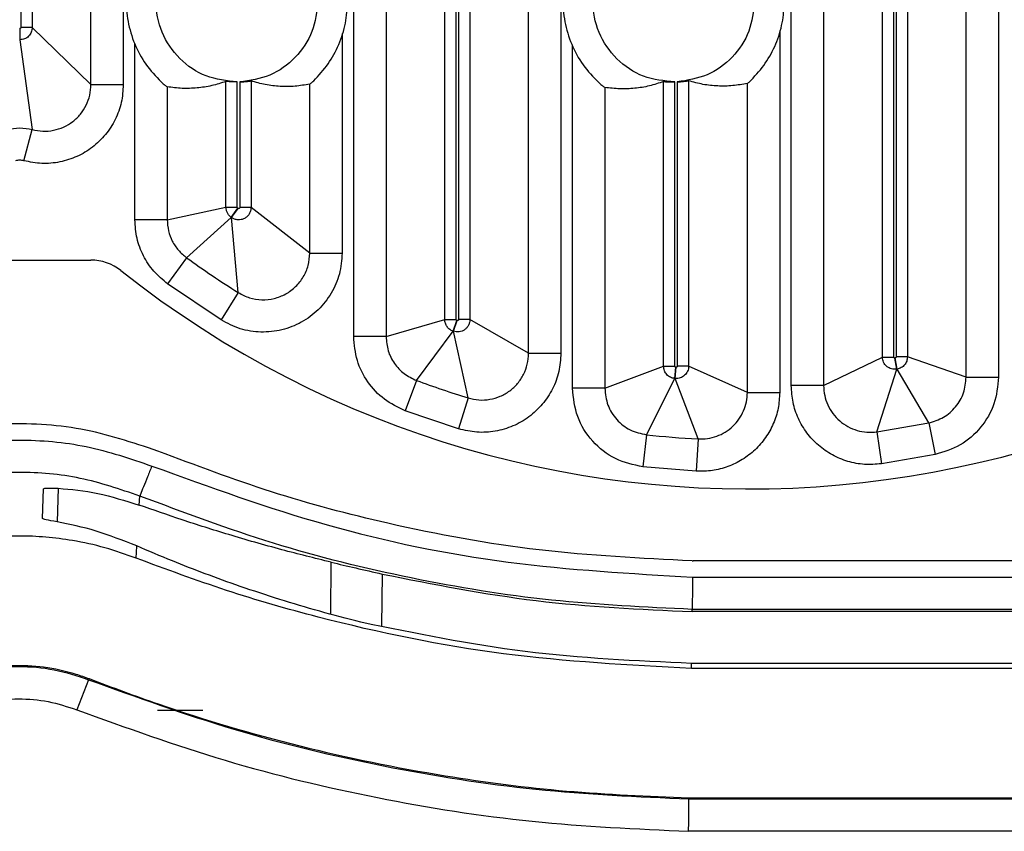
# Model space of a CAD drawing. Header units: millimetres. Extents: x -0.57 to 0.95, y -0.4 to 0.71.
# Tile 54 of 256: x -0.4577 to -0.3969, y -0.0181 to 0.0321. Entities that reach past the tile are written whole.
import ezdxf

# ---------------------------------------------------------------- set-up
doc = ezdxf.new("R2010")
doc.units = ezdxf.units.MM
doc.layers.add('FORMAT', color=7, linetype='Continuous')

msp = doc.modelspace()

# ---------------------------------------------------------------- linework, layer by layer
at = {"layer": 'FORMAT', "color": 7, "linetype": 'Continuous', "lineweight": 25}
for p, q in [((-0.397232, 0.155304), (-0.397232, 0.010008)), ((-0.410042, 0.009487), (-0.410042, 0.154248)), ((-0.408043, 0.151714), (-0.408043, 0.009487)), ((-0.40441, 0.011256), (-0.40441, 0.152097)), ((-0.403711, 0.011256), (-0.403711, 0.152074)), ((-0.403563, 0.152079), (-0.403563, 0.01126)), ((-0.402863, 0.152151), (-0.402863, 0.01126)), ((-0.399231, 0.010008), (-0.399231, 0.15201)), ((-0.424282, 0.116336), (-0.424282, 0.011484)), ((-0.437092, 0.012516), (-0.437092, 0.115583)), ((-0.43146, 0.013575), (-0.43146, 0.113297)), ((-0.430761, 0.013575), (-0.430761, 0.113267)), ((-0.430613, 0.113271), (-0.430613, 0.013566)), ((-0.429913, 0.113336), (-0.429913, 0.013566)), ((-0.435093, 0.112948), (-0.435093, 0.012516)), ((-0.426281, 0.011484), (-0.426281, 0.113159)), ((-0.451332, 0.091303), (-0.451332, 0.028109)), ((-0.457663, 0.088393), (-0.457663, 0.031639)), ((-0.456963, 0.088452), (-0.456963, 0.031639)), ((-0.453331, 0.028109), (-0.453331, 0.08824)), ((-0.457748, 0.031577), (-0.457726, 0.031577)), ((-0.457726, 0.031577), (-0.457728, 0.030878)), ((-0.456963, 0.031639), (-0.457663, 0.031639)), ((-0.453331, 0.028109), (-0.456963, 0.031639)), ((-0.437807, 0.031257), (-0.437807, 0.017682)), ((-0.410757, 0.031417), (-0.410757, 0.009068)), ((-0.457728, 0.030878), (-0.456959, 0.025325)), ((-0.450617, 0.01974), (-0.450617, 0.030654)), ((-0.423567, 0.009319), (-0.423567, 0.030512)), ((-0.453331, 0.028109), (-0.451332, 0.028109)), ((-0.444985, 0.020516), (-0.444985, 0.0283)), ((-0.444286, 0.020516), (-0.444286, 0.028267)), ((-0.444138, 0.02827), (-0.444138, 0.020498)), ((-0.443438, 0.028332), (-0.443438, 0.020498)), ((-0.439806, 0.017682), (-0.439806, 0.028137)), ((-0.417935, 0.010687), (-0.417935, 0.028294)), ((-0.417236, 0.010687), (-0.417236, 0.028267)), ((-0.417088, 0.028272), (-0.417088, 0.010685)), ((-0.416388, 0.028341), (-0.416388, 0.010685)), ((-0.412756, 0.009068), (-0.412756, 0.028182)), ((-0.448618, 0.027968), (-0.448618, 0.01974)), ((-0.421568, 0.027928), (-0.421568, 0.009319)), ((-0.457477, 0.023396), (-0.456959, 0.025325)), ((-0.448618, 0.01974), (-0.444985, 0.020516)), ((-0.444985, 0.020516), (-0.444286, 0.020516)), ((-0.444661, 0.019892), (-0.444259, 0.020464)), ((-0.444637, 0.019875), (-0.444235, 0.020448)), ((-0.444235, 0.020448), (-0.444259, 0.020464)), ((-0.443438, 0.020498), (-0.444138, 0.020498)), ((-0.439806, 0.017682), (-0.443438, 0.020498)), ((-0.448618, 0.01974), (-0.450617, 0.01974)), ((-0.447422, 0.017399), (-0.444661, 0.019892)), ((-0.444637, 0.019875), (-0.444661, 0.019892)), ((-0.444225, 0.015241), (-0.444637, 0.019875)), ((-0.439806, 0.017682), (-0.437807, 0.017682)), ((-0.462276, 0.017248), (-0.453347, 0.017248)), ((-0.447422, 0.017399), (-0.448594, 0.01578)), ((-0.445289, 0.013549), (-0.448594, 0.01578)), ((-0.444225, 0.015241), (-0.445289, 0.013549)), ((-0.435093, 0.012516), (-0.43146, 0.013575)), ((-0.43146, 0.013575), (-0.430761, 0.013575)), ((-0.430949, 0.012855), (-0.430718, 0.013515)), ((-0.430927, 0.012847), (-0.430696, 0.013507)), ((-0.430696, 0.013507), (-0.430718, 0.013515)), ((-0.429913, 0.013566), (-0.430613, 0.013566)), ((-0.426281, 0.011484), (-0.429913, 0.013566)), ((-0.433208, 0.009807), (-0.430949, 0.012855)), ((-0.430927, 0.012847), (-0.430949, 0.012855)), ((-0.430015, 0.008725), (-0.430927, 0.012847)), ((-0.435093, 0.012516), (-0.437092, 0.012516)), ((-0.426281, 0.011484), (-0.424282, 0.011484)), ((-0.408043, 0.009487), (-0.40441, 0.011256)), ((-0.40441, 0.011256), (-0.403711, 0.011256)), ((-0.403615, 0.011198), (-0.403637, 0.011194)), ((-0.403515, 0.010505), (-0.403637, 0.011194)), ((-0.403493, 0.010509), (-0.403615, 0.011198)), ((-0.402863, 0.01126), (-0.403563, 0.01126)), ((-0.399231, 0.010008), (-0.402863, 0.01126)), ((-0.421568, 0.009319), (-0.417935, 0.010687)), ((-0.417935, 0.010687), (-0.417236, 0.010687)), ((-0.417237, 0.009927), (-0.417178, 0.010624)), ((-0.417215, 0.009925), (-0.417156, 0.010622)), ((-0.417156, 0.010622), (-0.417178, 0.010624)), ((-0.416388, 0.010685), (-0.417088, 0.010685)), ((-0.412756, 0.009068), (-0.416388, 0.010685)), ((-0.404752, 0.006628), (-0.403515, 0.010505)), ((-0.403493, 0.010509), (-0.403515, 0.010505)), ((-0.401549, 0.007177), (-0.403493, 0.010509)), ((-0.433208, 0.009807), (-0.433903, 0.007933)), ((-0.418995, 0.006448), (-0.417237, 0.009927)), ((-0.417215, 0.009925), (-0.417237, 0.009927)), ((-0.415803, 0.006185), (-0.417215, 0.009925)), ((-0.399231, 0.010008), (-0.397232, 0.010008)), ((-0.421568, 0.009319), (-0.423567, 0.009319)), ((-0.408043, 0.009487), (-0.410042, 0.009487)), ((-0.430015, 0.008725), (-0.430603, 0.006815)), ((-0.412756, 0.009068), (-0.410757, 0.009068)), ((-0.430603, 0.006815), (-0.433903, 0.007933)), ((-0.404752, 0.006628), (-0.401549, 0.007177)), ((-0.401549, 0.007177), (-0.401155, 0.005217)), ((-0.418995, 0.006448), (-0.419212, 0.004461)), ((-0.415803, 0.006185), (-0.415914, 0.004189)), ((-0.404752, 0.006628), (-0.404473, 0.004649)), ((-0.401155, 0.005217), (-0.404473, 0.004649)), ((-0.415914, 0.004189), (-0.419212, 0.004461)), ((-0.456322, 0.001269), (-0.456258, 0.00311)), ((-0.455355, 0.003136), (-0.455429, 0.00106)), ((-0.450349, 0.002101), (-0.450315, 0.002658)), ((-0.450544, -0.001186), (-0.4505, -0.000434)), ((-0.438512, -0.004655), (-0.438483, -0.001438)), ((-0.393249, -0.001356), (-0.416104, -0.001356)), ((-0.435332, -0.002168), (-0.435364, -0.005381)), ((-0.416146, -0.002356), (-0.39295, -0.002356)), ((-0.416168, -0.004491), (-0.416167, -0.004355)), ((-0.392796, -0.004491), (-0.416168, -0.004491)), ((-0.392805, -0.004355), (-0.416167, -0.004355)), ((-0.416204, -0.008011), (-0.416201, -0.0077)), ((-0.39257, -0.0077), (-0.416201, -0.0077)), ((-0.392549, -0.008011), (-0.416204, -0.008011)), ((-0.453479, -0.008705), (-0.454206, -0.010567)), ((-0.453453, -0.008638), (-0.453479, -0.008705)), ((-0.416366, -0.01601), (-0.392019, -0.016011)), ((-0.416366, -0.01601), (-0.416366, -0.016082)), ((-0.416366, -0.016082), (-0.392015, -0.016083)), ((-0.391888, -0.018082), (-0.416387, -0.018081))]:
    msp.add_line(p, q, dxfattribs=at)
for centre, radius, start, end in [((-0.457737, 0.027863), 0.003014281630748, 89.828189, 90.171347), ((-0.412652, 0.065675), 0.0625798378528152, 231.644619, 318.6145), ((-0.453347, 0.014248), 0.003, 51.644619, 90), ((-0.412503, 0.065675), 0.0595810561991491, 234.120241, 237.830462), ((-0.412503, 0.065675), 0.0595810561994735, 249.664274, 252.906376), ((-0.412503, 0.065675), 0.0595810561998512, 263.744568, 266.824198), ((-0.416104, 0.001644), 0.003, 268.780144, 270)]:
    msp.add_arc(centre, radius, start, end, dxfattribs=at)
for points in [[(-0.4488584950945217, 0.0383807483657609), (-0.4491986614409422, 0.0380389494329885), (-0.4498789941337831, 0.0373553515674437), (-0.4505984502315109, 0.0360877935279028), (-0.4510535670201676, 0.0347112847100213), (-0.4512054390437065, 0.0332666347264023), (-0.4510535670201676, 0.0318219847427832), (-0.4505984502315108, 0.0304454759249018), (-0.4498789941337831, 0.0291779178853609), (-0.4491986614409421, 0.0284943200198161), (-0.4488584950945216, 0.0281525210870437)], [(-0.4218084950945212, 0.0384247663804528), (-0.4221557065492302, 0.0380821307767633), (-0.4228501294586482, 0.0373968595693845), (-0.4235856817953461, 0.0361187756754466), (-0.4240512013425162, 0.0347279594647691), (-0.4242066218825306, 0.0332666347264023), (-0.4240512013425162, 0.0318053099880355), (-0.423585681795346, 0.0304144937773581), (-0.4228501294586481, 0.0291364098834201), (-0.4221557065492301, 0.0284511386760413), (-0.4218084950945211, 0.0281085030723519)], [(-0.4442858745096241, 0.0282667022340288), (-0.4449428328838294, 0.0283389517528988), (-0.4462567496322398, 0.0284834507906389), (-0.4479306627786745, 0.0296383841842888), (-0.4490497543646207, 0.0312945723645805), (-0.4494429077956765, 0.0332666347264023), (-0.4490497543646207, 0.0352386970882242), (-0.4479306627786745, 0.0368948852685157), (-0.4462567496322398, 0.0380498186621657), (-0.4449428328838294, 0.0381943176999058), (-0.4442858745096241, 0.0382665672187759)], [(-0.4172358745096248, 0.0282672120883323), (-0.4178977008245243, 0.0283338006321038), (-0.4192213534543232, 0.0284669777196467), (-0.4209137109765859, 0.0296192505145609), (-0.4220463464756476, 0.0312820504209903), (-0.4224446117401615, 0.0332666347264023), (-0.4220463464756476, 0.0352512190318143), (-0.4209137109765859, 0.0369140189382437), (-0.4192213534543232, 0.0380662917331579), (-0.4178977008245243, 0.0381994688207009), (-0.4172358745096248, 0.0382660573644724)], [(-0.4393118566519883, 0.0332666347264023), (-0.4393836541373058, 0.0326259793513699), (-0.4395272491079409, 0.031344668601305), (-0.4406350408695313, 0.0297156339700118), (-0.4422245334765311, 0.0285518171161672), (-0.4435000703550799, 0.0283637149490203), (-0.4441378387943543, 0.0282696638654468)], [(-0.4395652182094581, 0.0283375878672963), (-0.439253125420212, 0.028674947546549), (-0.4386289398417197, 0.0293496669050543), (-0.4379777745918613, 0.030572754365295), (-0.4375484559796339, 0.0318901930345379), (-0.4374954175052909, 0.0328078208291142), (-0.4374688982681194, 0.0332666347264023)], [(-0.4123118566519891, 0.0332666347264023), (-0.4123827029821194, 0.0326301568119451), (-0.4125243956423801, 0.0313572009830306), (-0.4136184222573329, 0.0297351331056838), (-0.4151898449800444, 0.0285695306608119), (-0.4164551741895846, 0.0283709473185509), (-0.4170878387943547, 0.0282716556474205)], [(-0.4125152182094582, 0.0283862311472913), (-0.412210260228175, 0.0287221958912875), (-0.4116003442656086, 0.02939412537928), (-0.4109650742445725, 0.030605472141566), (-0.410546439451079, 0.031907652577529), (-0.4104947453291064, 0.0328136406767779), (-0.4104688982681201, 0.0332666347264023)], [(-0.4163868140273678, -0.0180805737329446), (-0.4163850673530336, -0.017824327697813), (-0.4163815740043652, -0.0173118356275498), (-0.416376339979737, -0.0166602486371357), (-0.4163711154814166, -0.0161947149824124), (-0.4163676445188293, -0.0161194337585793), (-0.4163659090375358, -0.0160817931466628)]]:
    msp.add_open_spline(points, degree=3, dxfattribs=at)
for points, knots in [([(-0.4569632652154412, 0.0316394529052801), (-0.4569752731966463, 0.0315391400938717), (-0.456999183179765, 0.0313393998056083), (-0.4571749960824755, 0.0310870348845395), (-0.457428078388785, 0.0309128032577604), (-0.4576277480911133, 0.0308894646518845), (-0.4577278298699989, 0.0308777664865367)], [0, 0, 0, 0, 0.2512188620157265, 0.5002205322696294, 0.7494921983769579, 1, 1, 1, 1]), ([(-0.4576628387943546, 0.0316394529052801), (-0.4576636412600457, 0.0316311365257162), (-0.4576648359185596, 0.0316187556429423), (-0.4576730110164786, 0.0316042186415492), (-0.457683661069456, 0.0315917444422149), (-0.4577010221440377, 0.0315792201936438), (-0.4577175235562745, 0.0315775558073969), (-0.4577257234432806, 0.0315767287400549)], [0, 0, 0, 0, 0.2511223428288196, 0.3738545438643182, 0.5013061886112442, 0.7521889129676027, 1, 1, 1, 1]), ([(-0.4513318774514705, 0.0281092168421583), (-0.4513565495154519, 0.0277370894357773), (-0.4514059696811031, 0.0269916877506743), (-0.4517992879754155, 0.0259321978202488), (-0.452404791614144, 0.0249865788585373), (-0.4532136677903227, 0.0242041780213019), (-0.4541784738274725, 0.0236242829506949), (-0.4552485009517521, 0.0232837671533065), (-0.4563749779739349, 0.0231772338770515), (-0.4571089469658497, 0.0233229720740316), (-0.457477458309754, 0.0233961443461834)], [0, 0, 0, 0, 0.1247879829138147, 0.2499605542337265, 0.3748252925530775, 0.4995395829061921, 0.6247033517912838, 0.7496385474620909, 0.8742984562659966, 1, 1, 1, 1]), ([(-0.4569586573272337, 0.0253252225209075), (-0.456741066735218, 0.0252818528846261), (-0.4563076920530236, 0.0251954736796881), (-0.4556423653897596, 0.025258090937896), (-0.4550103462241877, 0.0254591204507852), (-0.4544405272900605, 0.0258017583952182), (-0.4539629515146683, 0.02626416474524), (-0.4536056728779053, 0.0268230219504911), (-0.4533738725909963, 0.0274490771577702), (-0.4533450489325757, 0.0278893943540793), (-0.4533306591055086, 0.0281092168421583)], [0, 0, 0, 0, 0.1256803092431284, 0.2503171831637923, 0.3752331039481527, 0.5003868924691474, 0.6251040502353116, 0.7499848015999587, 0.8751832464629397, 1, 1, 1, 1]), ([(-0.4488584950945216, 0.0281525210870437), (-0.4487937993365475, 0.0280997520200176), (-0.4486648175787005, 0.0279945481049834), (-0.4486336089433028, 0.027977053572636), (-0.4486180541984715, 0.0279683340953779)], [0, 0, 0, 0, 0.5015884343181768, 1, 1, 1, 1]), ([(-0.4449854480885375, 0.0283003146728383), (-0.4452775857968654, 0.0282053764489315), (-0.4458734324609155, 0.0280117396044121), (-0.4467778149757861, 0.0278819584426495), (-0.447696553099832, 0.0278476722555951), (-0.4483115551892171, 0.0279282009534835), (-0.4486180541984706, 0.0279683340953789)], [0, 0, 0, 0, 0.2412734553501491, 0.4921034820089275, 0.7468792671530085, 1, 1, 1, 1]), ([(-0.4442858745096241, 0.0282667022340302), (-0.4443628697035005, 0.0282675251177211), (-0.444488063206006, 0.0282688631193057), (-0.4446512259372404, 0.0282763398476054), (-0.4447762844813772, 0.0282844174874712), (-0.444875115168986, 0.028292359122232), (-0.4449591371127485, 0.0282994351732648), (-0.4449753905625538, 0.0282999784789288), (-0.4449854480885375, 0.0283003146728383)], [0, 0, 0, 0, 0.2142405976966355, 0.3483533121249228, 0.5002138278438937, 0.650104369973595, 0.7834869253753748, 1, 1, 1, 1]), ([(-0.4441378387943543, 0.0282696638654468), (-0.4440481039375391, 0.0282740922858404), (-0.4438686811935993, 0.0282829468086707), (-0.4436411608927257, 0.028307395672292), (-0.4434788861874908, 0.0283289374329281), (-0.4434518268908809, 0.0283306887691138), (-0.4434382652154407, 0.0283315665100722)], [0, 0, 0, 0, 0.2500305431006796, 0.499930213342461, 0.7493732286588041, 1, 1, 1, 1]), ([(-0.4398056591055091, 0.028137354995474), (-0.4401091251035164, 0.0280846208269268), (-0.440720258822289, 0.0279784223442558), (-0.4416362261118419, 0.027977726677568), (-0.4425436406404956, 0.0280743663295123), (-0.4431433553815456, 0.0282467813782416), (-0.443438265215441, 0.0283315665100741)], [0, 0, 0, 0, 0.2506186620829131, 0.504707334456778, 0.7564397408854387, 1, 1, 1, 1]), ([(-0.4398056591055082, 0.028137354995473), (-0.4397897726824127, 0.0281471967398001), (-0.4397580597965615, 0.0281668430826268), (-0.4396294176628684, 0.0282807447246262), (-0.4395652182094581, 0.0283375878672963)], [0, 0, 0, 0, 0.5009453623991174, 1, 1, 1, 1]), ([(-0.4218084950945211, 0.0281085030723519), (-0.4217437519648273, 0.0280567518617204), (-0.421614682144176, 0.0279535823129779), (-0.4215835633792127, 0.0279365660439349), (-0.4215680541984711, 0.0279280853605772)], [0, 0, 0, 0, 0.5016132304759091, 0.9999999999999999, 0.9999999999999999, 0.9999999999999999, 0.9999999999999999]), ([(-0.4179354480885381, 0.0282937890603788), (-0.4182269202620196, 0.0281963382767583), (-0.4188218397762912, 0.0279974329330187), (-0.4197254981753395, 0.0278595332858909), (-0.4206449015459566, 0.0278166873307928), (-0.4212608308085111, 0.0278910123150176), (-0.4215680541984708, 0.0279280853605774)], [0, 0, 0, 0, 0.2407244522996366, 0.4913390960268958, 0.746281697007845, 1, 1, 1, 1]), ([(-0.4179354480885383, 0.0282937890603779), (-0.417922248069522, 0.0282936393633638), (-0.4178958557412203, 0.0282933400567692), (-0.4177332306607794, 0.0282800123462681), (-0.41750501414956, 0.028267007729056), (-0.4173256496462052, 0.0282671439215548), (-0.4172358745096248, 0.0282672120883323)], [0, 0, 0, 0, 0.2500141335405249, 0.4998822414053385, 0.7496821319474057, 1, 1, 1, 1]), ([(-0.4170878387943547, 0.0282716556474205), (-0.4169981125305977, 0.0282769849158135), (-0.4168187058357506, 0.0282876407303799), (-0.4165912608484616, 0.0283143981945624), (-0.416428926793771, 0.028337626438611), (-0.4164018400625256, 0.0283396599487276), (-0.4163882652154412, 0.0283406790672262)], [0, 0, 0, 0, 0.2500339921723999, 0.49994026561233, 0.7493889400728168, 1, 1, 1, 1]), ([(-0.4127556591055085, 0.0281817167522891), (-0.4130583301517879, 0.0281257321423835), (-0.4136684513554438, 0.0280128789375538), (-0.4145836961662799, 0.0280032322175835), (-0.4154919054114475, 0.0280914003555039), (-0.4160926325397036, 0.0282584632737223), (-0.4163882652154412, 0.0283406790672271)], [0, 0, 0, 0, 0.2499628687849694, 0.5038725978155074, 0.7558434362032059, 1, 1, 1, 1]), ([(-0.4127556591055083, 0.0281817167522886), (-0.4127397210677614, 0.0281918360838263), (-0.4127079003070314, 0.0282120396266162), (-0.4125793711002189, 0.0283282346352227), (-0.4125152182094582, 0.0283862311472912)], [0, 0, 0, 0, 0.5008691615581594, 0.9999999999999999, 0.9999999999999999, 0.9999999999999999, 0.9999999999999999]), ([(-0.4585150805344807, 0.0253252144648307), (-0.4582550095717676, 0.0253765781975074), (-0.457736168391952, 0.0254790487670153), (-0.4572173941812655, 0.025376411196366), (-0.4569586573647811, 0.0253252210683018)], [0, 0, 0, 0, 0.5012535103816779, 1, 1, 1, 1]), ([(-0.457477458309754, 0.0233961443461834), (-0.4575639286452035, 0.0234135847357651), (-0.4577368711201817, 0.0234484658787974), (-0.4579098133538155, 0.023413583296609), (-0.4579962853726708, 0.0233961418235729)], [0, 0, 0, 0, 0.4999947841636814, 1, 1, 1, 1]), ([(-0.4446609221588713, 0.0198917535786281), (-0.4447083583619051, 0.019930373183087), (-0.4448029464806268, 0.0200073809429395), (-0.444904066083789, 0.0201612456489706), (-0.4449723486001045, 0.0203326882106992), (-0.4449810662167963, 0.0204548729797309), (-0.4449854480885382, 0.0205162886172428)], [0, 0, 0, 0, 0.2502239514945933, 0.4989482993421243, 0.7481485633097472, 0.9999999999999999, 0.9999999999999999, 0.9999999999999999, 0.9999999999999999]), ([(-0.4434382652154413, 0.0204982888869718), (-0.4434440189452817, 0.0204280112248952), (-0.4434554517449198, 0.0202883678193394), (-0.4435434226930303, 0.0200957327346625), (-0.4436749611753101, 0.0199347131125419), (-0.4438447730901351, 0.0198148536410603), (-0.4440405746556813, 0.0197450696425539), (-0.4442481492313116, 0.0197297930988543), (-0.4444558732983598, 0.019769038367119), (-0.4445764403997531, 0.0198395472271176), (-0.4446370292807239, 0.0198749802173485)], [0, 0, 0, 0, 0.1269799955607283, 0.2523123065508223, 0.3765634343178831, 0.500105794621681, 0.624074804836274, 0.7484191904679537, 0.8735724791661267, 0.9999999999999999, 0.9999999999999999, 0.9999999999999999, 0.9999999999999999]), ([(-0.4442588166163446, 0.0204642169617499), (-0.4442629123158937, 0.0204675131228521), (-0.4442708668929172, 0.0204739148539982), (-0.4442794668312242, 0.0204865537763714), (-0.4442848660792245, 0.0205008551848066), (-0.4442855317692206, 0.0205110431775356), (-0.4442858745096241, 0.0205162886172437)], [0, 0, 0, 0, 0.2574550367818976, 0.5000234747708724, 0.7425796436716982, 1, 1, 1, 1]), ([(-0.4441378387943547, 0.0204982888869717), (-0.4441382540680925, 0.0204923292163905), (-0.4441390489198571, 0.0204809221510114), (-0.4441457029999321, 0.0204651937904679), (-0.4441566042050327, 0.0204523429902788), (-0.4441710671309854, 0.0204430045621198), (-0.4441871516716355, 0.0204368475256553), (-0.4442039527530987, 0.0204353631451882), (-0.4442205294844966, 0.0204388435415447), (-0.4442302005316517, 0.0204446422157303), (-0.4442352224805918, 0.0204476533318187)], [0, 0, 0, 0, 0.131955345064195, 0.2525681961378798, 0.3720514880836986, 0.5008870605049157, 0.6309710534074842, 0.7509644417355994, 0.8706816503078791, 0.9999999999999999, 0.9999999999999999, 0.9999999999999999, 0.9999999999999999]), ([(-0.4485935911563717, 0.0157795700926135), (-0.4488911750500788, 0.0160273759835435), (-0.4494849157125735, 0.0165217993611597), (-0.4501187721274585, 0.0175014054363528), (-0.4505386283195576, 0.0185872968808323), (-0.4505908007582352, 0.0193563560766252), (-0.4506168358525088, 0.0197401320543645)], [0, 0, 0, 0, 0.250887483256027, 0.5005717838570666, 0.750775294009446, 1, 1, 1, 1]), ([(-0.4486180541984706, 0.0197401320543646), (-0.4486027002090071, 0.0195132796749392), (-0.448571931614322, 0.0190586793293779), (-0.4483237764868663, 0.0184167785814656), (-0.4479490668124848, 0.0178377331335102), (-0.4475980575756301, 0.0175455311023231), (-0.4474221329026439, 0.0173990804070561)], [0, 0, 0, 0, 0.2492221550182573, 0.4994282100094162, 0.7491150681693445, 1, 1, 1, 1]), ([(-0.4378068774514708, 0.0176817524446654), (-0.4378403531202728, 0.0172486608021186), (-0.4379073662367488, 0.0163816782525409), (-0.4384376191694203, 0.0151722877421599), (-0.4392439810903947, 0.0141395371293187), (-0.4402993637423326, 0.0133581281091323), (-0.4415216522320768, 0.0128803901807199), (-0.4428234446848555, 0.012746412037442), (-0.4441312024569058, 0.0129399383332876), (-0.4449028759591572, 0.0133455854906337), (-0.4452892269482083, 0.0135486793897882)], [0, 0, 0, 0, 0.1248022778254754, 0.2498348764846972, 0.3749297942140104, 0.499921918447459, 0.6246655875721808, 0.7495401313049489, 0.8746031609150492, 1, 1, 1, 1]), ([(-0.4442250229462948, 0.015240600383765), (-0.4439969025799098, 0.0151204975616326), (-0.4435412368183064, 0.0148805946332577), (-0.4427687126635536, 0.0147658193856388), (-0.4419994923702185, 0.0148446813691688), (-0.4412771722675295, 0.0151268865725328), (-0.440653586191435, 0.0155887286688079), (-0.4401773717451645, 0.016199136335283), (-0.4398645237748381, 0.016913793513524), (-0.4398252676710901, 0.0174259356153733), (-0.439805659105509, 0.0176817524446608)], [0, 0, 0, 0, 0.1253746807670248, 0.2504333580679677, 0.375317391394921, 0.5000781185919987, 0.6250873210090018, 0.7501916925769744, 0.875219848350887, 1, 1, 1, 1]), ([(-0.4309489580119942, 0.0128545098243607), (-0.4310210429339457, 0.0128873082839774), (-0.43116483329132, 0.0129527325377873), (-0.4313286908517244, 0.0131273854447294), (-0.431439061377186, 0.0133395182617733), (-0.4314533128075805, 0.013496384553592), (-0.4314604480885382, 0.0135749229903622)], [0, 0, 0, 0, 0.2510191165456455, 0.500716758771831, 0.7500232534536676, 1, 1, 1, 1]), ([(-0.4299132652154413, 0.0135664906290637), (-0.4299175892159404, 0.0135053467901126), (-0.4299261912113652, 0.0133837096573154), (-0.4299932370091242, 0.0132121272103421), (-0.4300955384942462, 0.0130614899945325), (-0.4302306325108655, 0.0129390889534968), (-0.430390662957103, 0.0128521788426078), (-0.4305664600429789, 0.0128053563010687), (-0.4307501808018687, 0.012799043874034), (-0.4308676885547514, 0.0128307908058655), (-0.4309265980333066, 0.012846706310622)], [0, 0, 0, 0, 0.126291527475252, 0.2512393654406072, 0.3759068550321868, 0.5004574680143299, 0.6248548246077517, 0.7491687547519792, 0.8742522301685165, 1, 1, 1, 1]), ([(-0.4307183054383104, 0.0135149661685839), (-0.4307243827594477, 0.0135176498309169), (-0.4307364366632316, 0.013522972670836), (-0.4307499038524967, 0.0135377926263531), (-0.4307591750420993, 0.0135553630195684), (-0.4307603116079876, 0.0135684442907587), (-0.4307608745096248, 0.0135749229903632)], [0, 0, 0, 0, 0.252384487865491, 0.5005854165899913, 0.7526572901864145, 1, 1, 1, 1]), ([(-0.4306128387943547, 0.0135664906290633), (-0.4306131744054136, 0.0135612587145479), (-0.4306138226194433, 0.0135511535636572), (-0.4306190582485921, 0.0135369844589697), (-0.4306275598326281, 0.0135247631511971), (-0.4306390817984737, 0.0135149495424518), (-0.4306523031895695, 0.0135075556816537), (-0.4306666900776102, 0.0135035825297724), (-0.430681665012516, 0.0135032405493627), (-0.4306912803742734, 0.0135058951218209), (-0.430696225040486, 0.0135072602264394)], [0, 0, 0, 0, 0.1309894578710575, 0.2529988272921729, 0.3736251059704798, 0.5007135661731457, 0.6295113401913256, 0.7507923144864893, 0.8718458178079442, 1, 1, 1, 1]), ([(-0.4339027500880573, 0.0079328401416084), (-0.4343515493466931, 0.0081455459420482), (-0.4352493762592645, 0.0085710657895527), (-0.4362684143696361, 0.0096823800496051), (-0.436960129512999, 0.0110254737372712), (-0.4370478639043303, 0.012018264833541), (-0.437091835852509, 0.0125158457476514)], [0, 0, 0, 0, 0.2495587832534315, 0.4992445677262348, 0.7490243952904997, 0.9999999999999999, 0.9999999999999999, 0.9999999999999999, 0.9999999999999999]), ([(-0.435093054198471, 0.0125158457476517), (-0.4350671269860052, 0.0122217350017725), (-0.4350153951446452, 0.0116349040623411), (-0.4346065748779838, 0.0108409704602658), (-0.4340041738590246, 0.0101841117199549), (-0.433473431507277, 0.0099327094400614), (-0.433208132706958, 0.0098070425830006)], [0, 0, 0, 0, 0.2509710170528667, 0.500755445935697, 0.7504458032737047, 1, 1, 1, 1]), ([(-0.4242818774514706, 0.0114842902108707), (-0.4243075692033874, 0.0111045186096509), (-0.4243590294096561, 0.010343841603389), (-0.4247683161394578, 0.0092648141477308), (-0.4253973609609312, 0.00830666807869), (-0.4262356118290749, 0.0075212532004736), (-0.4272322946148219, 0.0069492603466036), (-0.428332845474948, 0.0066286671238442), (-0.4294859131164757, 0.0065530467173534), (-0.4302294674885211, 0.0067273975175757), (-0.4306029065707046, 0.0068149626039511)], [0, 0, 0, 0, 0.1247784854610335, 0.249929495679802, 0.3748569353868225, 0.4995093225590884, 0.6246239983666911, 0.7496624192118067, 0.874271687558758, 1, 1, 1, 1]), ([(-0.4300153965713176, 0.0087254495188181), (-0.4297947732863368, 0.0086736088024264), (-0.4293554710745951, 0.0085703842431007), (-0.4286740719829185, 0.0086148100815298), (-0.4280236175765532, 0.0088041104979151), (-0.4274345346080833, 0.0091421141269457), (-0.4269391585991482, 0.0096063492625), (-0.4265675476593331, 0.0101726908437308), (-0.4263259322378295, 0.0108104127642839), (-0.4262957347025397, 0.0112598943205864), (-0.4262806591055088, 0.0114842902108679)], [0, 0, 0, 0, 0.1257147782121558, 0.2503216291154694, 0.3753658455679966, 0.5004907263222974, 0.6251532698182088, 0.7500864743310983, 0.8752349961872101, 1, 1, 1, 1]), ([(-0.4035150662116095, 0.0105053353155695), (-0.4035706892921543, 0.0104991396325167), (-0.4036815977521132, 0.0104867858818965), (-0.4038477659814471, 0.0105146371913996), (-0.4040032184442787, 0.01057504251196), (-0.4041418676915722, 0.0106677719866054), (-0.4042570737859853, 0.0107882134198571), (-0.4043436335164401, 0.0109307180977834), (-0.4043995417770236, 0.0110893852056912), (-0.4044068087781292, 0.0112005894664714), (-0.4044104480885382, 0.0112562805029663)], [0, 0, 0, 0, 0.1258991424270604, 0.251033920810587, 0.3759537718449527, 0.5002288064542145, 0.6246020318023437, 0.7492710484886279, 0.8744350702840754, 1, 1, 1, 1]), ([(-0.4036368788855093, 0.0111942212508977), (-0.4036416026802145, 0.0111936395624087), (-0.4036507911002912, 0.0111925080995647), (-0.4036644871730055, 0.0111945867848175), (-0.4036772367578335, 0.0111996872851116), (-0.4036886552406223, 0.0112077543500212), (-0.4036984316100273, 0.0112177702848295), (-0.4037056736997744, 0.0112294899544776), (-0.403710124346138, 0.011242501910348), (-0.4037106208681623, 0.0112516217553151), (-0.4037108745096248, 0.0112562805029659)], [0, 0, 0, 0, 0.129252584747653, 0.251413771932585, 0.3729670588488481, 0.500488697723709, 0.6297601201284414, 0.7519832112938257, 0.8733040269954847, 1, 1, 1, 1]), ([(-0.4035628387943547, 0.0112604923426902), (-0.403563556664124, 0.0112529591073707), (-0.4035649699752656, 0.0112381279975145), (-0.403576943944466, 0.0112189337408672), (-0.4035938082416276, 0.0112041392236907), (-0.403608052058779, 0.0112000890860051), (-0.4036151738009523, 0.0111980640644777)], [0, 0, 0, 0, 0.2545607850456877, 0.5011683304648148, 0.7505899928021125, 1, 1, 1, 1]), ([(-0.4028632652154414, 0.0112604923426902), (-0.4028724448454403, 0.0111713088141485), (-0.4028907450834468, 0.0109935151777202), (-0.4030314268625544, 0.0107608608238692), (-0.4032359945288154, 0.0105825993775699), (-0.403407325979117, 0.0105337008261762), (-0.4034930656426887, 0.0105092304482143)], [0, 0, 0, 0, 0.2511791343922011, 0.500743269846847, 0.7501561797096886, 1, 1, 1, 1]), ([(-0.417237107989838, 0.0099267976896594), (-0.4173307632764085, 0.0099453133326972), (-0.4175173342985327, 0.0099821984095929), (-0.417746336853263, 0.0101603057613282), (-0.4179037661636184, 0.0104035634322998), (-0.4179248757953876, 0.0105923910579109), (-0.4179354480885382, 0.0106869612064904)], [0, 0, 0, 0, 0.2510833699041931, 0.5001840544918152, 0.7496782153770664, 1, 1, 1, 1]), ([(-0.4171779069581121, 0.010623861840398), (-0.4171857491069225, 0.0106252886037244), (-0.4172013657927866, 0.010628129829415), (-0.4172201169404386, 0.0106434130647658), (-0.417233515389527, 0.0106634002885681), (-0.4172350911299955, 0.0106791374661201), (-0.4172358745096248, 0.0106869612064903)], [0, 0, 0, 0, 0.2514084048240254, 0.5006492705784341, 0.75174770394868, 1, 1, 1, 1]), ([(-0.4163882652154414, 0.0106849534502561), (-0.4163916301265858, 0.0106320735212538), (-0.4163983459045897, 0.0105265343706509), (-0.4164495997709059, 0.0103755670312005), (-0.4165271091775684, 0.0102379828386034), (-0.4166313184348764, 0.0101192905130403), (-0.4167584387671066, 0.010025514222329), (-0.4169021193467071, 0.009959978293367), (-0.4170567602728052, 0.0099216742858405), (-0.4171623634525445, 0.009923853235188), (-0.4172152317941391, 0.0099249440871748)], [0, 0, 0, 0, 0.1257871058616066, 0.2510492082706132, 0.375850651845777, 0.5001168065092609, 0.6244092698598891, 0.7492500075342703, 0.8744665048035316, 1, 1, 1, 1]), ([(-0.4170878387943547, 0.0106849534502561), (-0.4170880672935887, 0.01068045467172), (-0.4170885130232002, 0.0106716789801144), (-0.4170925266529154, 0.010659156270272), (-0.4170990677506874, 0.0106478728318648), (-0.4171080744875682, 0.0106381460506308), (-0.417118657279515, 0.0106301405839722), (-0.4171304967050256, 0.0106245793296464), (-0.4171432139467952, 0.0106216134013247), (-0.4171518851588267, 0.0106218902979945), (-0.4171563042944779, 0.0106220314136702)], [0, 0, 0, 0, 0.1288541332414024, 0.251353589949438, 0.3732803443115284, 0.5004944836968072, 0.629331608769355, 0.7518444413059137, 0.8735317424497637, 0.9999999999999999, 0.9999999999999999, 0.9999999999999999, 0.9999999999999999]), ([(-0.4015493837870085, 0.0071765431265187), (-0.4012321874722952, 0.0072738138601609), (-0.4005971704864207, 0.0074685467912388), (-0.399845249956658, 0.0081450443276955), (-0.3993294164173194, 0.009015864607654), (-0.3992635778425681, 0.0096774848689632), (-0.3992306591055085, 0.0100082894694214)], [0, 0, 0, 0, 0.2496308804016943, 0.4997531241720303, 0.7498807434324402, 1, 1, 1, 1]), ([(-0.3972318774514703, 0.0100082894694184), (-0.3972877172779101, 0.0094486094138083), (-0.3973993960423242, 0.0083292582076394), (-0.3982722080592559, 0.006856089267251), (-0.3995442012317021, 0.0057114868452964), (-0.4006184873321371, 0.0053817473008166), (-0.401155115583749, 0.0052170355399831)], [0, 0, 0, 0, 0.2501253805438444, 0.5002467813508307, 0.7503628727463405, 1, 1, 1, 1]), ([(-0.4192123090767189, 0.0044613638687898), (-0.4197976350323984, 0.004589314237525), (-0.4209681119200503, 0.0048451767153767), (-0.4223912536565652, 0.0059910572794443), (-0.4233762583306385, 0.0075308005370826), (-0.4235032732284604, 0.0087227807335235), (-0.4235668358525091, 0.0093192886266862)], [0, 0, 0, 0, 0.2499771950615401, 0.4998796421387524, 0.7497225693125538, 0.9999999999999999, 0.9999999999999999, 0.9999999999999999, 0.9999999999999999]), ([(-0.4215680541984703, 0.0093192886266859), (-0.4215305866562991, 0.0089667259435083), (-0.4214557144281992, 0.0082621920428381), (-0.4208735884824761, 0.0073520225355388), (-0.4200323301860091, 0.006674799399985), (-0.4193404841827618, 0.0065237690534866), (-0.4189945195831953, 0.0064482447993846)], [0, 0, 0, 0, 0.2502701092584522, 0.5001203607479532, 0.7500301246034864, 1, 1, 1, 1]), ([(-0.4044731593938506, 0.0046492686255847), (-0.4048208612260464, 0.0046219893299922), (-0.4055173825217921, 0.0045673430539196), (-0.4065529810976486, 0.0047689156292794), (-0.4075231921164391, 0.0051698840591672), (-0.408385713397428, 0.005771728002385), (-0.4091016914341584, 0.0065419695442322), (-0.4096336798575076, 0.0074467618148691), (-0.4099772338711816, 0.0084432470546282), (-0.4100203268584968, 0.0091397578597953), (-0.4100418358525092, 0.0094874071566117)], [0, 0, 0, 0, 0.1249216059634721, 0.2502447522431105, 0.3749796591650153, 0.5001163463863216, 0.6253620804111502, 0.7500461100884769, 0.8752405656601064, 1, 1, 1, 1]), ([(-0.4080430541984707, 0.0094874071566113), (-0.4080304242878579, 0.0092819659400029), (-0.4080051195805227, 0.0088703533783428), (-0.4078022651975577, 0.0082813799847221), (-0.4074879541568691, 0.0077465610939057), (-0.4070648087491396, 0.0072912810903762), (-0.406554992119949, 0.0069355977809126), (-0.4059815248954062, 0.006698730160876), (-0.4053694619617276, 0.0065797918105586), (-0.4049578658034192, 0.0066122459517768), (-0.4047524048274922, 0.0066284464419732)], [0, 0, 0, 0, 0.1247493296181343, 0.2499420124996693, 0.3746303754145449, 0.499883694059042, 0.6250279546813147, 0.749767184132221, 0.8750885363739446, 1, 1, 1, 1]), ([(-0.4107568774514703, 0.0090682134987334), (-0.4107763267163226, 0.0087375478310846), (-0.4108152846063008, 0.0080752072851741), (-0.4111261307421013, 0.0071237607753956), (-0.4116086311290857, 0.0062514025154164), (-0.4122604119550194, 0.0054958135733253), (-0.4130509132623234, 0.0048858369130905), (-0.4139482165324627, 0.0044515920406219), (-0.4149170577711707, 0.0041927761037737), (-0.415581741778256, 0.0041904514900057), (-0.4159140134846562, 0.0041892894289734)], [0, 0, 0, 0, 0.1248376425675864, 0.2500562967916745, 0.374612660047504, 0.4998207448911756, 0.6246893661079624, 0.7494963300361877, 0.8747746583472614, 1, 1, 1, 1]), ([(-0.4158032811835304, 0.0061850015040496), (-0.4156069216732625, 0.0061856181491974), (-0.415214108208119, 0.0061868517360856), (-0.4146414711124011, 0.0063396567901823), (-0.4141110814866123, 0.0065962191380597), (-0.4136438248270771, 0.006956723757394), (-0.4132586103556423, 0.0074033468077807), (-0.4129735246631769, 0.0079189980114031), (-0.4127899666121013, 0.0084813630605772), (-0.4127670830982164, 0.0088727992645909), (-0.4127556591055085, 0.0090682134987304)], [0, 0, 0, 0, 0.1252166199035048, 0.2504934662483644, 0.3753041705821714, 0.5001792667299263, 0.6253938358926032, 0.7499539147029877, 0.875171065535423, 1, 1, 1, 1]), ([(-0.4491906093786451, 0.0054379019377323), (-0.4507610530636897, 0.0059628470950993), (-0.453896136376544, 0.0070107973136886), (-0.4585247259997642, 0.0072289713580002), (-0.4627511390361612, 0.0067224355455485), (-0.4652037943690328, 0.0058667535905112), (-0.4664331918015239, 0.0054378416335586)], [0, 0, 0, 0, 0.2803307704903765, 0.5596254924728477, 0.7792615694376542, 1, 1, 1, 1]), ([(-0.4660581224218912, 0.0045108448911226), (-0.4647187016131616, 0.0049683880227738), (-0.4620473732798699, 0.0058809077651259), (-0.457810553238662, 0.0062332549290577), (-0.4535752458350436, 0.005880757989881), (-0.4509035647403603, 0.0049679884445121), (-0.4495656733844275, 0.0045109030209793)], [0, 0, 0, 0, 0.2506835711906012, 0.499960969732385, 0.7495966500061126, 1, 1, 1, 1]), ([(-0.4161677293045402, -0.0013550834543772), (-0.419328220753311, -0.0011955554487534), (-0.4256521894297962, -0.0008763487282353), (-0.4343419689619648, 0.0007127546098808), (-0.4422145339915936, 0.0027997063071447), (-0.4468660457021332, 0.0045588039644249), (-0.4491906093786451, 0.0054379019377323)], [0, 0, 0, 0, 0.2798833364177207, 0.560031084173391, 0.7801283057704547, 1, 1, 1, 1]), ([(-0.4495656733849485, 0.0045109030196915), (-0.4496580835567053, 0.0042824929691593), (-0.4498501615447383, 0.0038077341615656), (-0.4500993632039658, 0.0031917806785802), (-0.4502746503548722, 0.0027585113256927), (-0.4503020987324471, 0.002690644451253), (-0.4503153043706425, 0.0026579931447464)], [0, 0, 0, 0, 0.2405534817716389, 0.4999993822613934, 0.7594456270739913, 1, 1, 1, 1]), ([(-0.4495656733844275, 0.0045109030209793), (-0.4459833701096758, 0.0032103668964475), (-0.4388164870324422, 0.0006084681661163), (-0.4275668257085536, -0.0017021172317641), (-0.4199527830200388, -0.0021378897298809), (-0.4161459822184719, -0.0023557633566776)], [0, 0, 0, 0, 0.3332050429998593, 0.6666218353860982, 1, 1, 1, 1]), ([(-0.4503152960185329, 0.0026580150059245), (-0.4515314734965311, 0.0030735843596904), (-0.4539600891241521, 0.0039034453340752), (-0.4578101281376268, 0.0042240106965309), (-0.4616618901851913, 0.0039037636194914), (-0.4640905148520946, 0.0030740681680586), (-0.4653084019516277, 0.0026579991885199)], [0, 0, 0, 0, 0.2503884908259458, 0.5000071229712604, 0.7492676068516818, 1, 1, 1, 1]), ([(-0.4562579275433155, 0.0031095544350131), (-0.456217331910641, 0.0031284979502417), (-0.456136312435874, 0.0031663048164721), (-0.4556148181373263, 0.0031470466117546), (-0.4553546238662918, 0.0031374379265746)], [0, 0, 0, 0, 0.5010601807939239, 1, 1, 1, 1]), ([(-0.4553546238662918, 0.0031374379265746), (-0.4545560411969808, 0.0030656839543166), (-0.4530037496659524, 0.0029262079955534), (-0.4512168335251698, 0.0023706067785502), (-0.4503492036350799, 0.0021008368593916)], [0, 0, 0, 0, 0.5144540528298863, 1, 1, 1, 1]), ([(-0.4161666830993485, -0.0043545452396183), (-0.4190735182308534, -0.0042192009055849), (-0.424903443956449, -0.003947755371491), (-0.4335627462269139, -0.0025225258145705), (-0.4420966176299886, -0.0004209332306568), (-0.4475781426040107, 0.0016325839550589), (-0.450315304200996, 0.0026579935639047)], [0, 0, 0, 0, 0.2489346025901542, 0.499261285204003, 0.7499595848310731, 1, 1, 1, 1]), ([(-0.438483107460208, -0.0014381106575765), (-0.4395087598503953, -0.0011842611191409), (-0.441707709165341, -0.0006400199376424), (-0.4447750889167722, 0.0002449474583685), (-0.4477300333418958, 0.0011801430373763), (-0.4494762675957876, 0.0017939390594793), (-0.4503494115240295, 0.0021008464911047)], [0, 0, 0, 0, 0.2331932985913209, 0.4999551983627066, 0.7499699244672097, 1, 1, 1, 1]), ([(-0.4554284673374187, 0.0010633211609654), (-0.4556877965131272, 0.0011091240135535), (-0.4562053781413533, 0.001200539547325), (-0.4562833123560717, 0.0012462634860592), (-0.4563221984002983, 0.001269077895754)], [0, 0, 0, 0, 0.5010401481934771, 1, 1, 1, 1]), ([(-0.450500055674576, -0.0004338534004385), (-0.4513550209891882, -9.69176193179e-05), (-0.453108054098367, 0.0005939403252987), (-0.4546424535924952, 0.0009043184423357), (-0.4554285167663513, 0.0010633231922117)], [0, 0, 0, 0, 0.4877063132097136, 1, 1, 1, 1]), ([(-0.4505436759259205, -0.0011855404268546), (-0.4511812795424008, -0.0009579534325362), (-0.4524631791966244, -0.0005003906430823), (-0.4543366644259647, -9.43931386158e-05), (-0.4561143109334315, 0.0001342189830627), (-0.4577899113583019, 0.0002062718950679), (-0.4594858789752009, 0.0001375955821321), (-0.461283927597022, -9.35631012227e-05), (-0.4631673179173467, -0.0005029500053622), (-0.4644402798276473, -0.0009572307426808), (-0.4650800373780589, -0.0011855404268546)], [0, 0, 0, 0, 0.1364511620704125, 0.2743345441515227, 0.3856390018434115, 0.4977162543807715, 0.6122309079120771, 0.7275877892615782, 0.8630927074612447, 1, 1, 1, 1]), ([(-0.4366467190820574, -0.0051530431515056), (-0.4375025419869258, -0.0049296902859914), (-0.4392248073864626, -0.0044802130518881), (-0.4417087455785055, -0.0037328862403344), (-0.4440735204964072, -0.0029534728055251), (-0.4462778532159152, -0.0021563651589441), (-0.448428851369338, -0.0013199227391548), (-0.4497757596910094, -0.0007437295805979), (-0.4505000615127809, -0.0004338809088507)], [0, 0, 0, 0, 0.1636270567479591, 0.3292845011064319, 0.5000269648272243, 0.6607203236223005, 0.8175518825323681, 1, 1, 1, 1]), ([(-0.4162040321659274, -0.0080107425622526), (-0.4200882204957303, -0.0078024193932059), (-0.427863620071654, -0.007385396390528), (-0.4374446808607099, -0.0054083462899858), (-0.4449853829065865, -0.0032473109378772), (-0.4486887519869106, -0.001873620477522), (-0.4505436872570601, -0.0011855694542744)], [0, 0, 0, 0, 0.3313387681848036, 0.6632766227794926, 0.831342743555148, 1, 1, 1, 1]), ([(-0.4384828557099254, -0.0014371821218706), (-0.4379878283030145, -0.0015546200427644), (-0.4369999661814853, -0.0017889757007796), (-0.4358872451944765, -0.002041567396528), (-0.4353321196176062, -0.0021675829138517)], [0, 0, 0, 0, 0.5011098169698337, 1, 1, 1, 1]), ([(-0.4353321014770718, -0.0021675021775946), (-0.4321672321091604, -0.0027947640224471), (-0.4258374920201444, -0.0040492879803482), (-0.4193912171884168, -0.0043438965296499), (-0.4161680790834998, -0.004491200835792)], [0, 0, 0, 0, 0.4999998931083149, 1, 1, 1, 1]), ([(-0.4161459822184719, -0.0023557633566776), (-0.4161475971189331, -0.0025138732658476), (-0.4161507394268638, -0.0028215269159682), (-0.416154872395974, -0.0032454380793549), (-0.4161584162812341, -0.0036044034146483), (-0.4161621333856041, -0.0039703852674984), (-0.4161655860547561, -0.0042741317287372), (-0.4161663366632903, -0.0043291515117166), (-0.4161666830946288, -0.0043545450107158)], [0, 0, 0, 0, 0.1545317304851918, 0.3006911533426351, 0.4384722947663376, 0.5678695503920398, 0.8005571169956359, 1, 1, 1, 1]), ([(-0.416200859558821, -0.007700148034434), (-0.4196415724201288, -0.0075407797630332), (-0.4265229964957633, -0.0072220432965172), (-0.4332721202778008, -0.0058426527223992), (-0.4366466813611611, -0.00515295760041)], [0, 0, 0, 0, 0.5000001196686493, 1, 1, 1, 1]), ([(-0.4621709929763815, -0.0086378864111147), (-0.461542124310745, -0.008424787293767), (-0.4602657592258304, -0.0079922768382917), (-0.4582569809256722, -0.0077767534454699), (-0.4562312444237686, -0.0078637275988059), (-0.4546291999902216, -0.0082066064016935), (-0.4537218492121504, -0.0085392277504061), (-0.4534527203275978, -0.0086378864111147)], [0, 0, 0, 0, 0.2229215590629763, 0.4524462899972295, 0.6748144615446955, 0.9035468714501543, 1, 1, 1, 1]), ([(-0.4621447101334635, -0.0087052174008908), (-0.4614423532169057, -0.0084714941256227), (-0.4600358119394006, -0.0080034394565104), (-0.4578124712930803, -0.0078350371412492), (-0.4555878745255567, -0.0080046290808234), (-0.4541830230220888, -0.0084713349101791), (-0.4534790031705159, -0.0087052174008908)], [0, 0, 0, 0, 0.249845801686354, 0.5003416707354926, 0.7496038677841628, 1, 1, 1, 1]), ([(-0.4534790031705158, -0.0087052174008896), (-0.4505029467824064, -0.0097815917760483), (-0.4445392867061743, -0.0119385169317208), (-0.435270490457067, -0.0141485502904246), (-0.425861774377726, -0.0156504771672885), (-0.419526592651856, -0.0159382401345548), (-0.4163659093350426, -0.016081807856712)], [0, 0, 0, 0, 0.2495161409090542, 0.5000004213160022, 0.7505453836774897, 1, 1, 1, 1]), ([(-0.4534527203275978, -0.0086378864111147), (-0.4520304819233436, -0.0091721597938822), (-0.447761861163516, -0.0107756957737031), (-0.4404351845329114, -0.01292069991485), (-0.4319856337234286, -0.0146568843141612), (-0.4239360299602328, -0.0157017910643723), (-0.4188934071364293, -0.0159067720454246), (-0.4163659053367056, -0.0160095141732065)], [0, 0, 0, 0, 0.1199333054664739, 0.3599606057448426, 0.6017216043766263, 0.800371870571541, 1, 1, 1, 1]), ([(-0.4614178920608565, -0.0105671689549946), (-0.460833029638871, -0.0103722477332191), (-0.4596633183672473, -0.00998240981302), (-0.4578118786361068, -0.0098437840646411), (-0.4559606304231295, -0.0099832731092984), (-0.4547907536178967, -0.0103725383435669), (-0.4542058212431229, -0.0105671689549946)], [0, 0, 0, 0, 0.2500019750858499, 0.4999981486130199, 0.7500016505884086, 0.9999999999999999, 0.9999999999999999, 0.9999999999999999, 0.9999999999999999]), ([(-0.4542058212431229, -0.0105671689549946), (-0.4511672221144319, -0.011665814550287), (-0.44508998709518, -0.0138631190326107), (-0.4356517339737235, -0.016112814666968), (-0.4260702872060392, -0.0176418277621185), (-0.4196146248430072, -0.0179343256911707), (-0.4163868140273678, -0.0180805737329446)], [0, 0, 0, 0, 0.2499982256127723, 0.4999994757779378, 0.750001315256, 1, 1, 1, 1]), ([(-0.4464082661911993, -0.0106051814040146), (-0.4465634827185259, -0.0106051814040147), (-0.4468730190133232, -0.0106051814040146), (-0.4474314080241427, -0.0106051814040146), (-0.4480053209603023, -0.0106051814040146), (-0.4485516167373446, -0.0106051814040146), (-0.4489750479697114, -0.0106051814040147), (-0.4491560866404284, -0.0106051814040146), (-0.4492197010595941, -0.0106051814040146)], [0, 0, 0, 0, 0.181123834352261, 0.3612012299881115, 0.5414175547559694, 0.7217931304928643, 0.9022420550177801, 1, 1, 1, 1])]:
    msp.add_open_spline(points, degree=3, knots=knots, dxfattribs=at)

doc.saveas('drawing.dxf')
